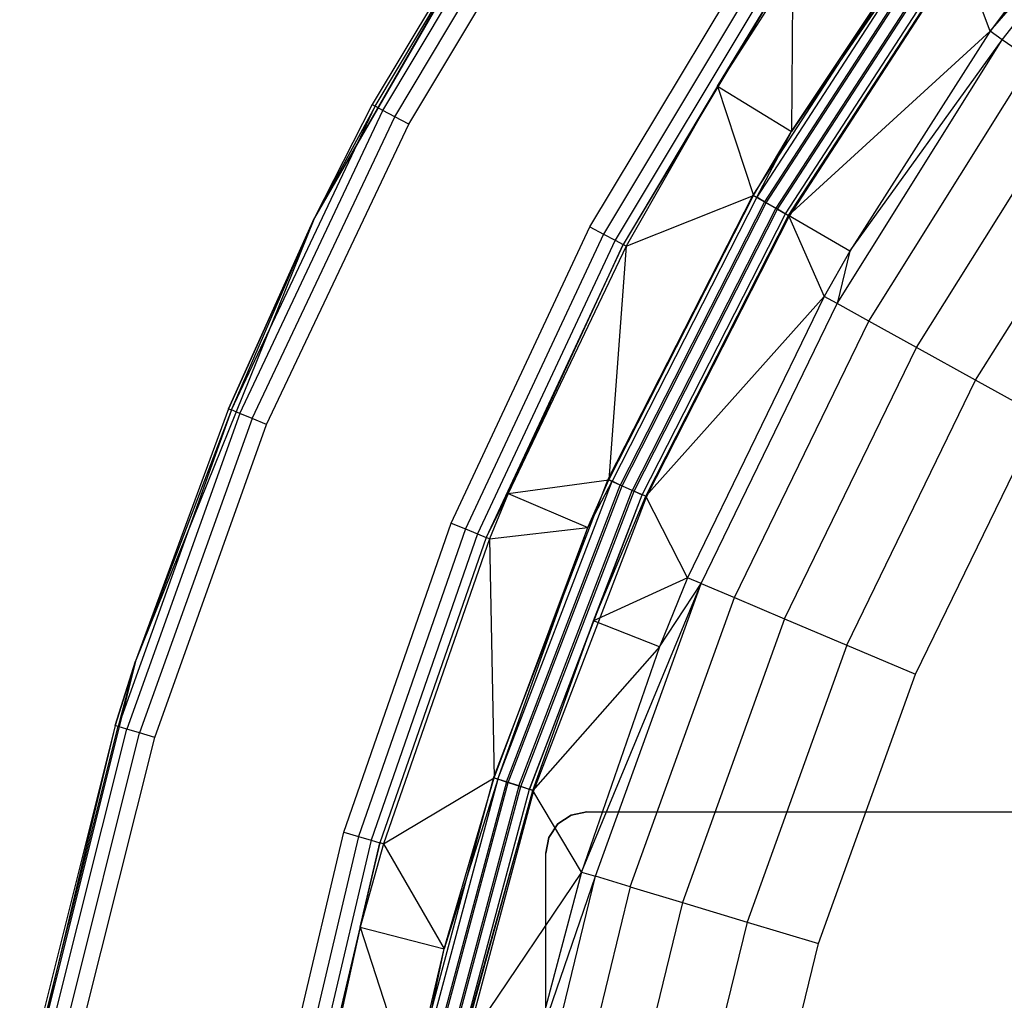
# Model space of a CAD drawing. Extents: x 0.04 to 8.34, y -4.15 to 4.15.
# Tile 15 of 34: x 0.1 to 1.3, y 0.87 to 2.06. Entities that reach past the tile are written whole.
import ezdxf

# ---------------------------------------------------------------- set-up
doc = ezdxf.new("R2010")
doc.units = 0
doc.header["$LTSCALE"] = 2.54
doc.layers.get('0').update_dxf_attribs({"color": 13, "linetype": 'CONTINUOUS'})

# ---------------------------------------------------------------- blocks, each defined once
blk = doc.blocks.new('MONOO_STL')
at = {"color": 0}
for p, q in [((1.2797, 2.0452, 6.2984), (1.527, 2.3313, 6.3879)), ((1.2797, 2.0452, 6.2984), (1.527, 2.3313, 6.3879)), ((1.2943, 2.0349, 6.3879), (1.527, 2.3313, 6.3879)), ((1.2943, 2.0349, 6.3879), (1.527, 2.3313, 6.3879)), ((0.7508, 2.3207, 4.3853), (0.4614, 1.8192, 4.3853)), ((0.7508, 2.3207, 4.3853), (0.4614, 1.8192, 4.3853)), ((0.7408, 2.3056, 4.3353), (0.4614, 1.8192, 4.3853)), ((0.7408, 2.3056, 4.3353), (0.4614, 1.8192, 4.3853)), ((0.7408, 2.3056, 4.3353), (0.5314, 1.9563, 4.3353)), ((0.7408, 2.3056, 4.3353), (0.5314, 1.9563, 4.3353)), ((0.5347, 1.9545, 4.3162), (0.7439, 2.3035, 4.3162)), ((0.5347, 1.9545, 4.3162), (0.7439, 2.3035, 4.3162)), ((0.5443, 1.9494, 4.2999), (0.7529, 2.2975, 4.2999)), ((0.5443, 1.9494, 4.2999), (0.7529, 2.2975, 4.2999)), ((0.5586, 1.9417, 4.2891), (0.7664, 2.2885, 4.2891)), ((0.5586, 1.9417, 4.2891), (0.7664, 2.2885, 4.2891)), ((0.5755, 1.9327, 4.2853), (0.7823, 2.2778, 4.2853)), ((0.5755, 1.9327, 4.2853), (0.7823, 2.2778, 4.2853)), ((1.4095, 2.2184, 6.2984), (1.2797, 2.0452, 6.2984)), ((1.4095, 2.2184, 6.2984), (1.2797, 2.0452, 6.2984)), ((1.2029, 2.1712, 4.2853), (0.9924, 1.8469, 4.2853)), ((1.2029, 2.1712, 4.2853), (0.9924, 1.8469, 4.2853)), ((1.0391, 1.9238, 6.8375), (1.2037, 2.1707, 6.8375)), ((1.0391, 1.9238, 6.8375), (1.2037, 2.1707, 6.8375)), ((1.2073, 2.1681, 6.8559), (0.997, 1.8443, 6.8559)), ((1.2073, 2.1681, 6.8559), (0.997, 1.8443, 6.8559)), ((1.2161, 2.1616, 6.8714), (1.0065, 1.8388, 6.8714)), ((1.2161, 2.1616, 6.8714), (1.0065, 1.8388, 6.8714)), ((1.0085, 1.8376, 4.2889), (1.218, 2.1603, 4.2889)), ((1.0085, 1.8376, 4.2889), (1.218, 2.1603, 4.2889)), ((1.2073, 2.1681, 6.8559), (1.0391, 1.9238, 6.8375)), ((1.2073, 2.1681, 6.8559), (1.0391, 1.9238, 6.8375)), ((0.7949, 1.8084, 4.3853), (0.9989, 2.148, 4.3853)), ((0.7949, 1.8084, 4.3853), (0.9989, 2.148, 4.3853)), ((1.229, 2.1522, 6.8817), (1.0203, 1.8308, 6.8817)), ((1.229, 2.1522, 6.8817), (1.0203, 1.8308, 6.8817)), ((1.0223, 1.8296, 4.2992), (1.2309, 2.1509, 4.2992)), ((1.0223, 1.8296, 4.2992), (1.2309, 2.1509, 4.2992)), ((1.0143, 2.1376, 4.3889), (0.8114, 1.7997, 4.3889)), ((1.0143, 2.1376, 4.3889), (0.8114, 1.7997, 4.3889)), ((1.0318, 1.8242, 4.3147), (1.2398, 2.1444, 4.3147)), ((1.0318, 1.8242, 4.3147), (1.2398, 2.1444, 4.3147)), ((1.0356, 1.822, 4.3331), (1.2434, 2.1418, 4.3331)), ((1.0356, 1.822, 4.3331), (1.2434, 2.1418, 4.3331)), ((1.2441, 2.1413, 6.8853), (1.0364, 1.8215, 6.8853)), ((1.2441, 2.1413, 6.8853), (1.0364, 1.8215, 6.8853)), ((1.2797, 2.0452, 6.2984), (1.2434, 2.1418, 4.3331)), ((1.2797, 2.0452, 6.2984), (1.2434, 2.1418, 4.3331)), ((1.0276, 2.1287, 4.3992), (0.8254, 1.7922, 4.3992)), ((1.0276, 2.1287, 4.3992), (0.8254, 1.7922, 4.3992)), ((1.0367, 2.1226, 4.4147), (0.8351, 1.787, 4.4147)), ((1.0367, 2.1226, 4.4147), (0.8351, 1.787, 4.4147)), ((0.9495, 1.9785, 4.4331), (1.0367, 2.1226, 4.4147)), ((0.9495, 1.9785, 4.4331), (1.0367, 2.1226, 4.4147)), ((1.0403, 2.1202, 4.4331), (0.9495, 1.9785, 4.4331)), ((1.0403, 2.1202, 4.4331), (0.9495, 1.9785, 4.4331)), ((1.0403, 2.1202, 4.4331), (1.0391, 1.9238, 6.8375)), ((1.0403, 2.1202, 4.4331), (1.0391, 1.9238, 6.8375)), ((1.2797, 2.0452, 6.2984), (1.0356, 1.822, 4.3331)), ((1.2797, 2.0452, 6.2984), (1.0356, 1.822, 4.3331)), ((1.2797, 2.0452, 6.2984), (1.1099, 1.7791, 6.2984)), ((1.2797, 2.0452, 6.2984), (1.1099, 1.7791, 6.2984)), ((1.2943, 2.0349, 6.3879), (1.2797, 2.0452, 6.2984)), ((1.2943, 2.0349, 6.3879), (1.2797, 2.0452, 6.2984)), ((1.0944, 1.7155, 6.3879), (1.2943, 2.0349, 6.3879)), ((1.0944, 1.7155, 6.3879), (1.2943, 2.0349, 6.3879)), ((1.1099, 1.7791, 6.2984), (1.2943, 2.0349, 6.3879)), ((1.1099, 1.7791, 6.2984), (1.2943, 2.0349, 6.3879)), ((1.3302, 2.0097, 6.4679), (1.2943, 2.0349, 6.3879)), ((1.3302, 2.0097, 6.4679), (1.2943, 2.0349, 6.3879)), ((1.1328, 1.6942, 6.4679), (1.3302, 2.0097, 6.4679)), ((1.1328, 1.6942, 6.4679), (1.3302, 2.0097, 6.4679)), ((0.9495, 1.9785, 4.4331), (0.8351, 1.787, 4.4147)), ((0.9495, 1.9785, 4.4331), (0.8351, 1.787, 4.4147)), ((0.9495, 1.9785, 4.4331), (0.839, 1.7849, 4.4331)), ((0.9495, 1.9785, 4.4331), (0.839, 1.7849, 4.4331)), ((0.9495, 1.9785, 4.4331), (1.0391, 1.9238, 6.8375)), ((0.9495, 1.9785, 4.4331), (1.0391, 1.9238, 6.8375)), ((0.9495, 1.9785, 4.4331), (0.9932, 1.8465, 6.8375)), ((0.9495, 1.9785, 4.4331), (0.9932, 1.8465, 6.8375)), ((1.1905, 1.6622, 6.531), (1.3842, 1.9718, 6.531)), ((1.1905, 1.6622, 6.531), (1.3842, 1.9718, 6.531)), ((0.5314, 1.9563, 4.3353), (0.4614, 1.8192, 4.3853)), ((0.5314, 1.9563, 4.3353), (0.4614, 1.8192, 4.3353)), ((0.5314, 1.9563, 4.3353), (0.4614, 1.8192, 4.3853)), ((0.5314, 1.9563, 4.3353), (0.4614, 1.8192, 4.3353)), ((0.5314, 1.9563, 4.3353), (0.5347, 1.9545, 4.3162)), ((0.5314, 1.9563, 4.3353), (0.5347, 1.9545, 4.3162)), ((0.3608, 1.5867, 4.3162), (0.5347, 1.9545, 4.3162)), ((0.3608, 1.5867, 4.3162), (0.5347, 1.9545, 4.3162)), ((0.3708, 1.5825, 4.2999), (0.5443, 1.9494, 4.2999)), ((0.3708, 1.5825, 4.2999), (0.5443, 1.9494, 4.2999)), ((0.5347, 1.9545, 4.3162), (0.4614, 1.8192, 4.3353)), ((0.5347, 1.9545, 4.3162), (0.4614, 1.8192, 4.3353)), ((0.5443, 1.9494, 4.2999), (0.5347, 1.9545, 4.3162)), ((0.5443, 1.9494, 4.2999), (0.5347, 1.9545, 4.3162)), ((0.5586, 1.9417, 4.2891), (0.5443, 1.9494, 4.2999)), ((0.5586, 1.9417, 4.2891), (0.5443, 1.9494, 4.2999)), ((0.3858, 1.5763, 4.2891), (0.5586, 1.9417, 4.2891)), ((0.3858, 1.5763, 4.2891), (0.5586, 1.9417, 4.2891)), ((0.4034, 1.569, 4.2853), (0.5755, 1.9327, 4.2853)), ((0.4034, 1.569, 4.2853), (0.5755, 1.9327, 4.2853)), ((0.5755, 1.9327, 4.2853), (0.5586, 1.9417, 4.2891)), ((0.5755, 1.9327, 4.2853), (0.5586, 1.9417, 4.2891)), ((0.9932, 1.8465, 6.8375), (1.0391, 1.9238, 6.8375)), ((0.9932, 1.8465, 6.8375), (1.0391, 1.9238, 6.8375)), ((0.997, 1.8443, 6.8559), (1.0391, 1.9238, 6.8375)), ((0.997, 1.8443, 6.8559), (1.0391, 1.9238, 6.8375)), ((1.2621, 1.6226, 6.5714), (1.4512, 1.9247, 6.5714)), ((1.2621, 1.6226, 6.5714), (1.4512, 1.9247, 6.5714)), ((0.9924, 1.8469, 4.2853), (0.8168, 1.5024, 4.2853)), ((0.9924, 1.8469, 4.2853), (0.8168, 1.5024, 4.2853)), ((0.8177, 1.5021, 6.8375), (0.9932, 1.8465, 6.8375)), ((0.8177, 1.5021, 6.8375), (0.9932, 1.8465, 6.8375)), ((0.997, 1.8443, 6.8559), (0.8217, 1.5003, 6.8559)), ((0.997, 1.8443, 6.8559), (0.8217, 1.5003, 6.8559)), ((1.0065, 1.8388, 6.8714), (0.8317, 1.4958, 6.8714)), ((1.0065, 1.8388, 6.8714), (0.8317, 1.4958, 6.8714)), ((0.8339, 1.4949, 4.2889), (1.0085, 1.8376, 4.2889)), ((0.8339, 1.4949, 4.2889), (1.0085, 1.8376, 4.2889)), ((0.839, 1.7849, 4.4331), (0.9932, 1.8465, 6.8375)), ((0.839, 1.7849, 4.4331), (0.9932, 1.8465, 6.8375)), ((0.9924, 1.8469, 4.2853), (1.0085, 1.8376, 4.2889)), ((0.9924, 1.8469, 4.2853), (1.0085, 1.8376, 4.2889)), ((0.9932, 1.8465, 6.8375), (0.997, 1.8443, 6.8559)), ((0.9932, 1.8465, 6.8375), (0.997, 1.8443, 6.8559)), ((1.0065, 1.8388, 6.8714), (0.997, 1.8443, 6.8559)), ((1.0065, 1.8388, 6.8714), (0.997, 1.8443, 6.8559)), ((1.0203, 1.8308, 6.8817), (1.0065, 1.8388, 6.8714)), ((1.0203, 1.8308, 6.8817), (1.0065, 1.8388, 6.8714)), ((1.0085, 1.8376, 4.2889), (1.0223, 1.8296, 4.2992)), ((1.0085, 1.8376, 4.2889), (1.0223, 1.8296, 4.2992)), ((1.0203, 1.8308, 6.8817), (0.8463, 1.4893, 6.8817)), ((1.0203, 1.8308, 6.8817), (0.8463, 1.4893, 6.8817)), ((0.8484, 1.4884, 4.2992), (1.0223, 1.8296, 4.2992)), ((0.8484, 1.4884, 4.2992), (1.0223, 1.8296, 4.2992)), ((1.0364, 1.8215, 6.8853), (1.0203, 1.8308, 6.8817)), ((1.0364, 1.8215, 6.8853), (1.0203, 1.8308, 6.8817)), ((1.0223, 1.8296, 4.2992), (1.0318, 1.8242, 4.3147)), ((1.0223, 1.8296, 4.2992), (1.0318, 1.8242, 4.3147)), ((0.4614, 1.8192, 4.3853), (0.2445, 1.2824, 4.3853)), ((0.4614, 1.8192, 4.3853), (0.2445, 1.2824, 4.3853)), ((0.4614, 1.8192, 4.3353), (0.3573, 1.5881, 4.3353)), ((0.3573, 1.5881, 4.3353), (0.4614, 1.8192, 4.3853)), ((0.3573, 1.5881, 4.3353), (0.4614, 1.8192, 4.3853)), ((0.4614, 1.8192, 4.3353), (0.3573, 1.5881, 4.3353)), ((0.3608, 1.5867, 4.3162), (0.4614, 1.8192, 4.3353)), ((0.3608, 1.5867, 4.3162), (0.4614, 1.8192, 4.3353)), ((0.4614, 1.8192, 4.3353), (0.4614, 1.8192, 4.3853)), ((0.4614, 1.8192, 4.3353), (0.4614, 1.8192, 4.3853)), ((0.8584, 1.4839, 4.3147), (1.0318, 1.8242, 4.3147)), ((0.8584, 1.4839, 4.3147), (1.0318, 1.8242, 4.3147)), ((0.8625, 1.4821, 4.3331), (1.0356, 1.822, 4.3331)), ((0.8625, 1.4821, 4.3331), (1.0356, 1.822, 4.3331)), ((1.0364, 1.8215, 6.8853), (0.8633, 1.4817, 6.8853)), ((1.0364, 1.8215, 6.8853), (0.8633, 1.4817, 6.8853)), ((1.0356, 1.822, 4.3331), (1.0318, 1.8242, 4.3147)), ((1.0356, 1.822, 4.3331), (1.0318, 1.8242, 4.3147)), ((1.0356, 1.822, 4.3331), (1.0788, 1.7241, 6.2984)), ((1.1099, 1.7791, 6.2984), (1.0356, 1.822, 4.3331)), ((1.1099, 1.7791, 6.2984), (1.0356, 1.822, 4.3331)), ((1.0356, 1.822, 4.3331), (1.0788, 1.7241, 6.2984)), ((0.627, 1.4496, 4.3853), (0.7949, 1.8084, 4.3853)), ((0.627, 1.4496, 4.3853), (0.7949, 1.8084, 4.3853)), ((0.7949, 1.8084, 4.3853), (0.8114, 1.7997, 4.3889)), ((0.7949, 1.8084, 4.3853), (0.8114, 1.7997, 4.3889)), ((0.8114, 1.7997, 4.3889), (0.6442, 1.4426, 4.3889)), ((0.8114, 1.7997, 4.3889), (0.6442, 1.4426, 4.3889)), ((0.8254, 1.7922, 4.3992), (0.659, 1.4366, 4.3992)), ((0.8254, 1.7922, 4.3992), (0.659, 1.4366, 4.3992)), ((0.8114, 1.7997, 4.3889), (0.8254, 1.7922, 4.3992)), ((0.8114, 1.7997, 4.3889), (0.8254, 1.7922, 4.3992)), ((0.8254, 1.7922, 4.3992), (0.8351, 1.787, 4.4147)), ((0.8254, 1.7922, 4.3992), (0.8351, 1.787, 4.4147)), ((0.8351, 1.787, 4.4147), (0.6692, 1.4324, 4.4147)), ((0.8351, 1.787, 4.4147), (0.6692, 1.4324, 4.4147)), ((0.696, 1.4854, 4.4331), (0.8351, 1.787, 4.4147)), ((0.696, 1.4854, 4.4331), (0.8351, 1.787, 4.4147)), ((0.839, 1.7849, 4.4331), (0.696, 1.4854, 4.4331)), ((0.839, 1.7849, 4.4331), (0.696, 1.4854, 4.4331)), ((0.839, 1.7849, 4.4331), (0.8177, 1.5021, 6.8375)), ((0.839, 1.7849, 4.4331), (0.8177, 1.5021, 6.8375)), ((0.839, 1.7849, 4.4331), (0.8351, 1.787, 4.4147)), ((0.839, 1.7849, 4.4331), (0.8351, 1.787, 4.4147)), ((1.1099, 1.7791, 6.2984), (1.0788, 1.7241, 6.2984)), ((1.1099, 1.7791, 6.2984), (1.0788, 1.7241, 6.2984)), ((1.1099, 1.7791, 6.2984), (1.0944, 1.7155, 6.3879)), ((1.1099, 1.7791, 6.2984), (1.0944, 1.7155, 6.3879)), ((1.0788, 1.7241, 6.2984), (0.8625, 1.4821, 4.3331)), ((1.0788, 1.7241, 6.2984), (0.8625, 1.4821, 4.3331)), ((1.0788, 1.7241, 6.2984), (0.9132, 1.3835, 6.2984)), ((1.0788, 1.7241, 6.2984), (0.9132, 1.3835, 6.2984)), ((1.0944, 1.7155, 6.3879), (1.0788, 1.7241, 6.2984)), ((1.0944, 1.7155, 6.3879), (1.0788, 1.7241, 6.2984)), ((0.9296, 1.3766, 6.3879), (1.0944, 1.7155, 6.3879)), ((0.9296, 1.3766, 6.3879), (1.0944, 1.7155, 6.3879)), ((1.1328, 1.6942, 6.4679), (1.0944, 1.7155, 6.3879)), ((1.1328, 1.6942, 6.4679), (1.0944, 1.7155, 6.3879)), ((0.9701, 1.3595, 6.4679), (1.1328, 1.6942, 6.4679)), ((0.9701, 1.3595, 6.4679), (1.1328, 1.6942, 6.4679)), ((1.1905, 1.6622, 6.531), (1.1328, 1.6942, 6.4679)), ((1.1905, 1.6622, 6.531), (1.1328, 1.6942, 6.4679)), ((1.0308, 1.3339, 6.531), (1.1905, 1.6622, 6.531)), ((1.0308, 1.3339, 6.531), (1.1905, 1.6622, 6.531)), ((1.2621, 1.6226, 6.5714), (1.1905, 1.6622, 6.531)), ((1.2621, 1.6226, 6.5714), (1.1905, 1.6622, 6.531)), ((1.1062, 1.302, 6.5714), (1.2621, 1.6226, 6.5714)), ((1.1062, 1.302, 6.5714), (1.2621, 1.6226, 6.5714)), ((1.341, 1.5789, 6.5853), (1.2621, 1.6226, 6.5714)), ((1.341, 1.5789, 6.5853), (1.2621, 1.6226, 6.5714)), ((0.3608, 1.5867, 4.3162), (0.2237, 1.2036, 4.3162)), ((0.3608, 1.5867, 4.3162), (0.2237, 1.2036, 4.3162)), ((0.3573, 1.5881, 4.3353), (0.2445, 1.2824, 4.3853)), ((0.3573, 1.5881, 4.3353), (0.2445, 1.2824, 4.3353)), ((0.3573, 1.5881, 4.3353), (0.2445, 1.2824, 4.3853)), ((0.3573, 1.5881, 4.3353), (0.2445, 1.2824, 4.3353)), ((0.3608, 1.5867, 4.3162), (0.2445, 1.2824, 4.3353)), ((0.3608, 1.5867, 4.3162), (0.2445, 1.2824, 4.3353)), ((0.3573, 1.5881, 4.3353), (0.3608, 1.5867, 4.3162)), ((0.3573, 1.5881, 4.3353), (0.3608, 1.5867, 4.3162)), ((0.3708, 1.5825, 4.2999), (0.3608, 1.5867, 4.3162)), ((0.3708, 1.5825, 4.2999), (0.3608, 1.5867, 4.3162)), ((0.3708, 1.5825, 4.2999), (0.2341, 1.2004, 4.2999)), ((0.3708, 1.5825, 4.2999), (0.2341, 1.2004, 4.2999)), ((0.3858, 1.5763, 4.2891), (0.2496, 1.1957, 4.2891)), ((0.3858, 1.5763, 4.2891), (0.2496, 1.1957, 4.2891)), ((0.3858, 1.5763, 4.2891), (0.3708, 1.5825, 4.2999)), ((0.3858, 1.5763, 4.2891), (0.3708, 1.5825, 4.2999)), ((0.4034, 1.569, 4.2853), (0.3858, 1.5763, 4.2891)), ((0.4034, 1.569, 4.2853), (0.3858, 1.5763, 4.2891)), ((1.1893, 1.2669, 6.5853), (1.341, 1.5789, 6.5853)), ((1.1893, 1.2669, 6.5853), (1.341, 1.5789, 6.5853)), ((0.2679, 1.1902, 4.2853), (0.4034, 1.569, 4.2853)), ((0.2679, 1.1902, 4.2853), (0.4034, 1.569, 4.2853)), ((0.8168, 1.5024, 4.2853), (0.6783, 1.1415, 4.2853)), ((0.8168, 1.5024, 4.2853), (0.6783, 1.1415, 4.2853)), ((0.8168, 1.5024, 4.2853), (0.8339, 1.4949, 4.2889)), ((0.8168, 1.5024, 4.2853), (0.8339, 1.4949, 4.2889)), ((0.6834, 1.1398, 6.8559), (0.8217, 1.5003, 6.8559)), ((0.6834, 1.1398, 6.8559), (0.8217, 1.5003, 6.8559)), ((0.6938, 1.1364, 6.8714), (0.8317, 1.4958, 6.8714)), ((0.6938, 1.1364, 6.8714), (0.8317, 1.4958, 6.8714)), ((0.696, 1.4854, 4.4331), (0.8177, 1.5021, 6.8375)), ((0.696, 1.4854, 4.4331), (0.8177, 1.5021, 6.8375)), ((0.696, 1.1357, 4.2889), (0.8339, 1.4949, 4.2889)), ((0.696, 1.1357, 4.2889), (0.8339, 1.4949, 4.2889)), ((0.7926, 1.4443, 6.8375), (0.8177, 1.5021, 6.8375)), ((0.7926, 1.4443, 6.8375), (0.8177, 1.5021, 6.8375)), ((0.7926, 1.4443, 6.8375), (0.8217, 1.5003, 6.8559)), ((0.7926, 1.4443, 6.8375), (0.8217, 1.5003, 6.8559)), ((0.8217, 1.5003, 6.8559), (0.8177, 1.5021, 6.8375)), ((0.8217, 1.5003, 6.8559), (0.8177, 1.5021, 6.8375)), ((0.8317, 1.4958, 6.8714), (0.8217, 1.5003, 6.8559)), ((0.8317, 1.4958, 6.8714), (0.8217, 1.5003, 6.8559)), ((0.8463, 1.4893, 6.8817), (0.8317, 1.4958, 6.8714)), ((0.8463, 1.4893, 6.8817), (0.8317, 1.4958, 6.8714)), ((0.8339, 1.4949, 4.2889), (0.8484, 1.4884, 4.2992)), ((0.8339, 1.4949, 4.2889), (0.8484, 1.4884, 4.2992)), ((0.696, 1.4854, 4.4331), (0.6692, 1.4324, 4.4147)), ((0.696, 1.4854, 4.4331), (0.6692, 1.4324, 4.4147)), ((0.696, 1.4854, 4.4331), (0.6733, 1.4308, 4.4331)), ((0.696, 1.4854, 4.4331), (0.6733, 1.4308, 4.4331)), ((0.696, 1.4854, 4.4331), (0.7926, 1.4443, 6.8375)), ((0.696, 1.4854, 4.4331), (0.7926, 1.4443, 6.8375)), ((0.709, 1.1315, 6.8817), (0.8463, 1.4893, 6.8817)), ((0.709, 1.1315, 6.8817), (0.8463, 1.4893, 6.8817)), ((0.7112, 1.1308, 4.2992), (0.8484, 1.4884, 4.2992)), ((0.7112, 1.1308, 4.2992), (0.8484, 1.4884, 4.2992)), ((0.7216, 1.1274, 4.3147), (0.8584, 1.4839, 4.3147)), ((0.7216, 1.1274, 4.3147), (0.8584, 1.4839, 4.3147)), ((0.8633, 1.4817, 6.8853), (0.7267, 1.1257, 6.8853)), ((0.8633, 1.4817, 6.8853), (0.7267, 1.1257, 6.8853)), ((0.7993, 1.3313, 4.3331), (0.8584, 1.4839, 4.3147)), ((0.7993, 1.3313, 4.3331), (0.8584, 1.4839, 4.3147)), ((0.7993, 1.3313, 4.3331), (0.8625, 1.4821, 4.3331)), ((0.7993, 1.3313, 4.3331), (0.8625, 1.4821, 4.3331)), ((0.8633, 1.4817, 6.8853), (0.8463, 1.4893, 6.8817)), ((0.8633, 1.4817, 6.8853), (0.8463, 1.4893, 6.8817)), ((0.8484, 1.4884, 4.2992), (0.8584, 1.4839, 4.3147)), ((0.8484, 1.4884, 4.2992), (0.8584, 1.4839, 4.3147)), ((0.8625, 1.4821, 4.3331), (0.8584, 1.4839, 4.3147)), ((0.8625, 1.4821, 4.3331), (0.8584, 1.4839, 4.3147)), ((0.9132, 1.3835, 6.2984), (0.8625, 1.4821, 4.3331)), ((0.9132, 1.3835, 6.2984), (0.8625, 1.4821, 4.3331)), ((0.4968, 1.0754, 4.3853), (0.627, 1.4496, 4.3853)), ((0.4968, 1.0754, 4.3853), (0.627, 1.4496, 4.3853)), ((0.627, 1.4496, 4.3853), (0.6442, 1.4426, 4.3889)), ((0.627, 1.4496, 4.3853), (0.6442, 1.4426, 4.3889)), ((0.6733, 1.4308, 4.4331), (0.7926, 1.4443, 6.8375)), ((0.6733, 1.4308, 4.4331), (0.7926, 1.4443, 6.8375)), ((0.6792, 1.1412, 6.8375), (0.7926, 1.4443, 6.8375)), ((0.6792, 1.1412, 6.8375), (0.7926, 1.4443, 6.8375)), ((0.6834, 1.1398, 6.8559), (0.7926, 1.4443, 6.8375)), ((0.6834, 1.1398, 6.8559), (0.7926, 1.4443, 6.8375)), ((0.6442, 1.4426, 4.3889), (0.5147, 1.0702, 4.3889)), ((0.6442, 1.4426, 4.3889), (0.5147, 1.0702, 4.3889)), ((0.659, 1.4366, 4.3992), (0.53, 1.0658, 4.3992)), ((0.659, 1.4366, 4.3992), (0.53, 1.0658, 4.3992)), ((0.6692, 1.4324, 4.4147), (0.5406, 1.0627, 4.4147)), ((0.6692, 1.4324, 4.4147), (0.5406, 1.0627, 4.4147)), ((0.6442, 1.4426, 4.3889), (0.659, 1.4366, 4.3992)), ((0.6442, 1.4426, 4.3889), (0.659, 1.4366, 4.3992)), ((0.659, 1.4366, 4.3992), (0.6692, 1.4324, 4.4147)), ((0.659, 1.4366, 4.3992), (0.6692, 1.4324, 4.4147)), ((0.6733, 1.4308, 4.4331), (0.6692, 1.4324, 4.4147)), ((0.6733, 1.4308, 4.4331), (0.6692, 1.4324, 4.4147)), ((0.6733, 1.4308, 4.4331), (0.5448, 1.0615, 4.4331)), ((0.6733, 1.4308, 4.4331), (0.5448, 1.0615, 4.4331)), ((0.6733, 1.4308, 4.4331), (0.6792, 1.1412, 6.8375)), ((0.6733, 1.4308, 4.4331), (0.6792, 1.1412, 6.8375)), ((0.9132, 1.3835, 6.2984), (0.7993, 1.3313, 4.3331)), ((0.9132, 1.3835, 6.2984), (0.7993, 1.3313, 4.3331)), ((0.9132, 1.3835, 6.2984), (0.8792, 1.2999, 6.2984)), ((0.9132, 1.3835, 6.2984), (0.8792, 1.2999, 6.2984)), ((0.9296, 1.3766, 6.3879), (0.9132, 1.3835, 6.2984)), ((0.9296, 1.3766, 6.3879), (0.9132, 1.3835, 6.2984)), ((0.7847, 1.0272, 6.2984), (0.9296, 1.3766, 6.3879)), ((0.7847, 1.0272, 6.2984), (0.9296, 1.3766, 6.3879)), ((0.8018, 1.0221, 6.3879), (0.9296, 1.3766, 6.3879)), ((0.8018, 1.0221, 6.3879), (0.9296, 1.3766, 6.3879)), ((0.8792, 1.2999, 6.2984), (0.9296, 1.3766, 6.3879)), ((0.8792, 1.2999, 6.2984), (0.9296, 1.3766, 6.3879)), ((0.9296, 1.3766, 6.3879), (0.9701, 1.3595, 6.4679)), ((0.9296, 1.3766, 6.3879), (0.9701, 1.3595, 6.4679)), ((0.8438, 1.0094, 6.4679), (0.9701, 1.3595, 6.4679)), ((0.8438, 1.0094, 6.4679), (0.9701, 1.3595, 6.4679)), ((0.9701, 1.3595, 6.4679), (1.0308, 1.3339, 6.531)), ((0.9701, 1.3595, 6.4679), (1.0308, 1.3339, 6.531)), ((0.7993, 1.3313, 4.3331), (0.7216, 1.1274, 4.3147)), ((0.7993, 1.3313, 4.3331), (0.7216, 1.1274, 4.3147)), ((0.7258, 1.126, 4.3331), (0.7993, 1.3313, 4.3331)), ((0.7258, 1.126, 4.3331), (0.7993, 1.3313, 4.3331)), ((0.8792, 1.2999, 6.2984), (0.7993, 1.3313, 4.3331)), ((0.8792, 1.2999, 6.2984), (0.7993, 1.3313, 4.3331)), ((1.0308, 1.3339, 6.531), (0.9069, 0.9904, 6.531)), ((1.0308, 1.3339, 6.531), (0.9069, 0.9904, 6.531)), ((1.0308, 1.3339, 6.531), (1.1062, 1.302, 6.5714)), ((1.0308, 1.3339, 6.531), (1.1062, 1.302, 6.5714)), ((0.8792, 1.2999, 6.2984), (0.7258, 1.126, 4.3331)), ((0.8792, 1.2999, 6.2984), (0.7258, 1.126, 4.3331)), ((0.8792, 1.2999, 6.2984), (0.7847, 1.0272, 6.2984)), ((0.8792, 1.2999, 6.2984), (0.7847, 1.0272, 6.2984)), ((1.1062, 1.302, 6.5714), (0.9853, 0.9667, 6.5714)), ((1.1062, 1.302, 6.5714), (0.9853, 0.9667, 6.5714)), ((1.1062, 1.302, 6.5714), (1.1893, 1.2669, 6.5853)), ((1.1062, 1.302, 6.5714), (1.1893, 1.2669, 6.5853)), ((0.2445, 1.2824, 4.3853), (0.1044, 0.7206, 4.3853)), ((0.2445, 1.2824, 4.3853), (0.1044, 0.7206, 4.3853)), ((0.2445, 1.2824, 4.3353), (0.2201, 1.2047, 4.3353)), ((0.2201, 1.2047, 4.3353), (0.2445, 1.2824, 4.3853)), ((0.2201, 1.2047, 4.3353), (0.2445, 1.2824, 4.3853)), ((0.2445, 1.2824, 4.3353), (0.2201, 1.2047, 4.3353)), ((0.2445, 1.2824, 4.3353), (0.2237, 1.2036, 4.3162)), ((0.2445, 1.2824, 4.3353), (0.2237, 1.2036, 4.3162)), ((0.2445, 1.2824, 4.3353), (0.2445, 1.2824, 4.3853)), ((0.2445, 1.2824, 4.3353), (0.2445, 1.2824, 4.3853)), ((1.0717, 0.9407, 6.5853), (1.1893, 1.2669, 6.5853)), ((1.0717, 0.9407, 6.5853), (1.1893, 1.2669, 6.5853)), ((0.2201, 1.2047, 4.3353), (0.1044, 0.7206, 4.3853)), ((0.2201, 1.2047, 4.3353), (0.1044, 0.7206, 4.3853)), ((0.2201, 1.2047, 4.3353), (0.1211, 0.8096, 4.3353)), ((0.2201, 1.2047, 4.3353), (0.1211, 0.8096, 4.3353)), ((0.2237, 1.2036, 4.3162), (0.2201, 1.2047, 4.3353)), ((0.2237, 1.2036, 4.3162), (0.2201, 1.2047, 4.3353)), ((0.1248, 0.8089, 4.3162), (0.2237, 1.2036, 4.3162)), ((0.1248, 0.8089, 4.3162), (0.2237, 1.2036, 4.3162)), ((0.1355, 0.8068, 4.2999), (0.2341, 1.2004, 4.2999)), ((0.1355, 0.8068, 4.2999), (0.2341, 1.2004, 4.2999)), ((0.1514, 0.8036, 4.2891), (0.2496, 1.1957, 4.2891)), ((0.1514, 0.8036, 4.2891), (0.2496, 1.1957, 4.2891)), ((0.2341, 1.2004, 4.2999), (0.2237, 1.2036, 4.3162)), ((0.2341, 1.2004, 4.2999), (0.2237, 1.2036, 4.3162)), ((0.2496, 1.1957, 4.2891), (0.2341, 1.2004, 4.2999)), ((0.2496, 1.1957, 4.2891), (0.2341, 1.2004, 4.2999)), ((0.2679, 1.1902, 4.2853), (0.2496, 1.1957, 4.2891)), ((0.2679, 1.1902, 4.2853), (0.2496, 1.1957, 4.2891)), ((0.1701, 0.7999, 4.2853), (0.2679, 1.1902, 4.2853)), ((0.1701, 0.7999, 4.2853), (0.2679, 1.1902, 4.2853)), ((0.5448, 1.0615, 4.4331), (0.6792, 1.1412, 6.8375)), ((0.5448, 1.0615, 4.4331), (0.6792, 1.1412, 6.8375)), ((0.6783, 1.1415, 4.2853), (0.5782, 0.768, 4.2853)), ((0.6783, 1.1415, 4.2853), (0.5782, 0.768, 4.2853)), ((0.6834, 1.1398, 6.8559), (0.5834, 0.7669, 6.8559)), ((0.6834, 1.1398, 6.8559), (0.5834, 0.7669, 6.8559)), ((0.6938, 1.1364, 6.8714), (0.5942, 0.7646, 6.8714)), ((0.6938, 1.1364, 6.8714), (0.5942, 0.7646, 6.8714)), ((0.5964, 0.7641, 4.2889), (0.696, 1.1357, 4.2889)), ((0.5964, 0.7641, 4.2889), (0.696, 1.1357, 4.2889)), ((0.6185, 0.9341, 6.8375), (0.6792, 1.1412, 6.8375)), ((0.6185, 0.9341, 6.8375), (0.6792, 1.1412, 6.8375)), ((0.6834, 1.1398, 6.8559), (0.6185, 0.9341, 6.8375)), ((0.6834, 1.1398, 6.8559), (0.6185, 0.9341, 6.8375)), ((0.6783, 1.1415, 4.2853), (0.696, 1.1357, 4.2889)), ((0.6783, 1.1415, 4.2853), (0.696, 1.1357, 4.2889)), ((0.6792, 1.1412, 6.8375), (0.6834, 1.1398, 6.8559)), ((0.6792, 1.1412, 6.8375), (0.6834, 1.1398, 6.8559)), ((0.6938, 1.1364, 6.8714), (0.6834, 1.1398, 6.8559)), ((0.6938, 1.1364, 6.8714), (0.6834, 1.1398, 6.8559)), ((0.709, 1.1315, 6.8817), (0.6938, 1.1364, 6.8714)), ((0.709, 1.1315, 6.8817), (0.6938, 1.1364, 6.8714)), ((0.696, 1.1357, 4.2889), (0.7112, 1.1308, 4.2992)), ((0.696, 1.1357, 4.2889), (0.7112, 1.1308, 4.2992)), ((0.709, 1.1315, 6.8817), (0.6098, 0.7613, 6.8817)), ((0.709, 1.1315, 6.8817), (0.6098, 0.7613, 6.8817)), ((0.612, 0.7608, 4.2992), (0.7112, 1.1308, 4.2992)), ((0.612, 0.7608, 4.2992), (0.7112, 1.1308, 4.2992)), ((0.6227, 0.7585, 4.3147), (0.7216, 1.1274, 4.3147)), ((0.6227, 0.7585, 4.3147), (0.7216, 1.1274, 4.3147)), ((0.7258, 1.126, 4.3331), (0.6227, 0.7585, 4.3147)), ((0.7258, 1.126, 4.3331), (0.6227, 0.7585, 4.3147)), ((0.7267, 1.1257, 6.8853), (0.628, 0.7574, 6.8853)), ((0.7267, 1.1257, 6.8853), (0.628, 0.7574, 6.8853)), ((0.6388, 0.8108, 4.3331), (0.7258, 1.126, 4.3331)), ((0.6388, 0.8108, 4.3331), (0.7258, 1.126, 4.3331)), ((0.7267, 1.1257, 6.8853), (0.709, 1.1315, 6.8817)), ((0.7267, 1.1257, 6.8853), (0.709, 1.1315, 6.8817)), ((0.7112, 1.1308, 4.2992), (0.7216, 1.1274, 4.3147)), ((0.7112, 1.1308, 4.2992), (0.7216, 1.1274, 4.3147)), ((0.7258, 1.126, 4.3331), (0.7216, 1.1274, 4.3147)), ((0.7258, 1.126, 4.3331), (0.7216, 1.1274, 4.3147)), ((0.7847, 1.0272, 6.2984), (0.7258, 1.126, 4.3331)), ((0.7847, 1.0272, 6.2984), (0.7258, 1.126, 4.3331)), ((0.7722, 1.0962, 6.8853), (0.7914, 1.1, 6.8853)), ((0.7914, 1.1, 8.2853), (0.7722, 1.0962, 8.2853)), ((0.7722, 1.0962, 6.8853), (0.7914, 1.1, 6.8853)), ((0.7914, 1.1, 8.2853), (0.7722, 1.0962, 8.2853)), ((0.7914, 1.1, 6.8853), (1.335, 1.1, 6.8853)), ((0.7914, 1.1, 8.2853), (1.3743, 1.1, 8.2853)), ((0.7914, 1.1, 6.8853), (1.335, 1.1, 6.8853)), ((0.7914, 1.1, 6.8853), (0.7914, 1.1, 8.2853)), ((0.7914, 1.1, 8.2853), (1.3743, 1.1, 8.2853)), ((0.7914, 1.1, 6.8853), (0.7914, 1.1, 8.2853)), ((0.7452, 1.0691, 6.8853), (0.756, 1.0854, 6.8853)), ((0.756, 1.0854, 8.2853), (0.7452, 1.0691, 8.2853)), ((0.7452, 1.0691, 6.8853), (0.756, 1.0854, 6.8853)), ((0.756, 1.0854, 8.2853), (0.7452, 1.0691, 8.2853)), ((0.756, 1.0854, 6.8853), (0.7722, 1.0962, 6.8853)), ((0.7722, 1.0962, 8.2853), (0.756, 1.0854, 8.2853)), ((0.756, 1.0854, 6.8853), (0.7722, 1.0962, 6.8853)), ((0.7722, 1.0962, 8.2853), (0.756, 1.0854, 8.2853)), ((0.756, 1.0854, 6.8853), (0.756, 1.0854, 8.2853)), ((0.756, 1.0854, 6.8853), (0.756, 1.0854, 8.2853)), ((0.7722, 1.0962, 6.8853), (0.7722, 1.0962, 8.2853)), ((0.7722, 1.0962, 6.8853), (0.7722, 1.0962, 8.2853)), ((0.4058, 0.6898, 4.3853), (0.4968, 1.0754, 4.3853)), ((0.4058, 0.6898, 4.3853), (0.4968, 1.0754, 4.3853)), ((0.4968, 1.0754, 4.3853), (0.5147, 1.0702, 4.3889)), ((0.4968, 1.0754, 4.3853), (0.5147, 1.0702, 4.3889)), ((0.5147, 1.0702, 4.3889), (0.4242, 0.6865, 4.3889)), ((0.5147, 1.0702, 4.3889), (0.4242, 0.6865, 4.3889)), ((0.53, 1.0658, 4.3992), (0.4398, 0.6836, 4.3992)), ((0.53, 1.0658, 4.3992), (0.4398, 0.6836, 4.3992)), ((0.5406, 1.0627, 4.4147), (0.4506, 0.6817, 4.4147)), ((0.5406, 1.0627, 4.4147), (0.4506, 0.6817, 4.4147)), ((0.5147, 1.0702, 4.3889), (0.53, 1.0658, 4.3992)), ((0.5147, 1.0702, 4.3889), (0.53, 1.0658, 4.3992)), ((0.5169, 0.9606, 4.4331), (0.5406, 1.0627, 4.4147)), ((0.5169, 0.9606, 4.4331), (0.5406, 1.0627, 4.4147)), ((0.5448, 1.0615, 4.4331), (0.5169, 0.9606, 4.4331)), ((0.5448, 1.0615, 4.4331), (0.5169, 0.9606, 4.4331)), ((0.53, 1.0658, 4.3992), (0.5406, 1.0627, 4.4147)), ((0.53, 1.0658, 4.3992), (0.5406, 1.0627, 4.4147)), ((0.5448, 1.0615, 4.4331), (0.5406, 1.0627, 4.4147)), ((0.5448, 1.0615, 4.4331), (0.5406, 1.0627, 4.4147)), ((0.5448, 1.0615, 4.4331), (0.6185, 0.9341, 6.8375)), ((0.5448, 1.0615, 4.4331), (0.6185, 0.9341, 6.8375)), ((0.7414, 1.05, 6.8853), (0.7452, 1.0691, 6.8853)), ((0.7452, 1.0691, 8.2853), (0.7414, 1.05, 8.2853)), ((0.7414, 1.05, 6.8853), (0.7452, 1.0691, 6.8853)), ((0.7452, 1.0691, 8.2853), (0.7414, 1.05, 8.2853)), ((0.7452, 1.0691, 6.8853), (0.7452, 1.0691, 8.2853)), ((0.7452, 1.0691, 6.8853), (0.7452, 1.0691, 8.2853)), ((0.7414, -1.05, 6.8853), (0.7414, 1.05, 6.8853)), ((0.7414, -1.05, 8.2853), (0.7414, 1.05, 8.2853)), ((0.7414, 1.05, 8.2853), (0.7414, 1.05, 6.8853)), ((0.7414, -1.05, 6.8853), (0.7414, 1.05, 6.8853)), ((0.7414, -1.05, 8.2853), (0.7414, 1.05, 8.2853)), ((0.7414, 1.05, 8.2853), (0.7414, 1.05, 6.8853)), ((0.7847, 1.0272, 6.2984), (0.6388, 0.8108, 4.3331)), ((0.7847, 1.0272, 6.2984), (0.6388, 0.8108, 4.3331)), ((0.7847, 1.0272, 6.2984), (0.7224, 0.7918, 6.2984)), ((0.7847, 1.0272, 6.2984), (0.7224, 0.7918, 6.2984)), ((0.7847, 1.0272, 6.2984), (0.8018, 1.0221, 6.3879)), ((0.7847, 1.0272, 6.2984), (0.8018, 1.0221, 6.3879)), ((0.7123, 0.656, 6.3879), (0.8018, 1.0221, 6.3879)), ((0.7123, 0.656, 6.3879), (0.8018, 1.0221, 6.3879)), ((0.7224, 0.7918, 6.2984), (0.8018, 1.0221, 6.3879)), ((0.7224, 0.7918, 6.2984), (0.8018, 1.0221, 6.3879)), ((0.8438, 1.0094, 6.4679), (0.8018, 1.0221, 6.3879)), ((0.8438, 1.0094, 6.4679), (0.8018, 1.0221, 6.3879)), ((0.8438, 1.0094, 6.4679), (0.7555, 0.6478, 6.4679)), ((0.8438, 1.0094, 6.4679), (0.7555, 0.6478, 6.4679)), ((0.8438, 1.0094, 6.4679), (0.9069, 0.9904, 6.531)), ((0.8438, 1.0094, 6.4679), (0.9069, 0.9904, 6.531)), ((0.9069, 0.9904, 6.531), (0.8203, 0.6356, 6.531)), ((0.9069, 0.9904, 6.531), (0.8203, 0.6356, 6.531)), ((0.9069, 0.9904, 6.531), (0.9853, 0.9667, 6.5714)), ((0.9069, 0.9904, 6.531), (0.9853, 0.9667, 6.5714)), ((0.9853, 0.9667, 6.5714), (0.9007, 0.6205, 6.5714)), ((0.9853, 0.9667, 6.5714), (0.9007, 0.6205, 6.5714)), ((0.9853, 0.9667, 6.5714), (1.0717, 0.9407, 6.5853)), ((0.9853, 0.9667, 6.5714), (1.0717, 0.9407, 6.5853)), ((0.5169, 0.9606, 4.4331), (0.4506, 0.6817, 4.4147)), ((0.5169, 0.9606, 4.4331), (0.4506, 0.6817, 4.4147)), ((0.5169, 0.9606, 4.4331), (0.455, 0.6809, 4.4331)), ((0.5169, 0.9606, 4.4331), (0.455, 0.6809, 4.4331)), ((0.5169, 0.9606, 4.4331), (0.6185, 0.9341, 6.8375)), ((0.5169, 0.9606, 4.4331), (0.6185, 0.9341, 6.8375)), ((0.5169, 0.9606, 4.4331), (0.5791, 0.7678, 6.8375)), ((0.5169, 0.9606, 4.4331), (0.5791, 0.7678, 6.8375)), ((0.5791, 0.7678, 6.8375), (0.6185, 0.9341, 6.8375)), ((0.5791, 0.7678, 6.8375), (0.6185, 0.9341, 6.8375)), ((0.5834, 0.7669, 6.8559), (0.6185, 0.9341, 6.8375)), ((0.5834, 0.7669, 6.8559), (0.6185, 0.9341, 6.8375)), ((0.9894, 0.6037, 6.5853), (1.0717, 0.9407, 6.5853)), ((0.9894, 0.6037, 6.5853), (1.0717, 0.9407, 6.5853))]:
    blk.add_line(p, q, dxfattribs=at)

msp = doc.modelspace()

# ---------------------------------------------------------------- block references
at = {"color": 0}
msp.add_blockref('MONOO_STL', (0, 0), dxfattribs=at)

doc.saveas('drawing.dxf')
